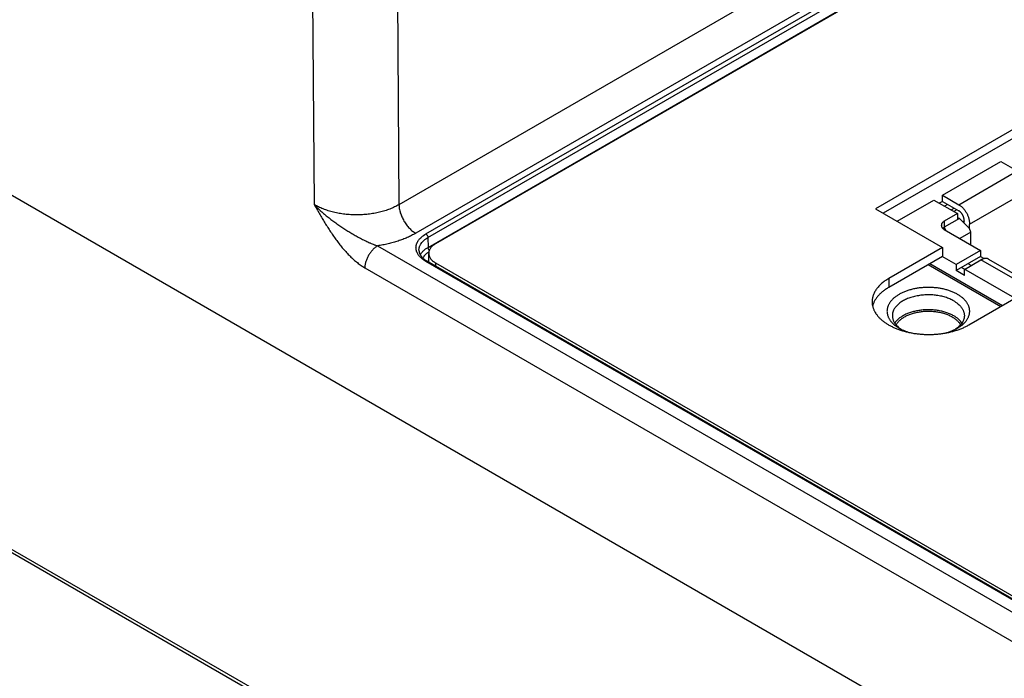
# Model space of a CAD drawing. Header units: inches. Extents: x 0 to 34, y 0 to 22.
# Tile 88 of 111: x 27.2 to 28.9, y 12.7 to 13.8. Entities that reach past the tile are written whole.
import ezdxf

# ---------------------------------------------------------------- set-up
doc = ezdxf.new("R2010")
doc.units = ezdxf.units.IN
doc.header["$LTSCALE"] = 1.87
doc.header["$MEASUREMENT"] = 0
doc.layers.get('0').update_dxf_attribs({"linetype": 'CONTINUOUS'})

msp = doc.modelspace()

# ---------------------------------------------------------------- linework, layer by layer
at = {"color": 7, "linetype": 'CONTINUOUS'}
for p, q in [((22.2869, 16.3408), (28.9503, 12.4934)), ((22.3051, 15.7398), (29.7406, 11.4466)), ((22.3082, 15.7331), (29.7437, 11.4399)), ((30.1768, 14.8068), (27.8694, 13.4745)), ((30.2046, 14.7591), (27.8972, 13.4269)), ((27.9142, 13.4257), (30.2066, 14.7493)), ((27.9176, 13.4198), (30.2101, 14.7434)), ((27.9179, 13.4034), (30.2103, 14.727)), ((30.2183, 14.7305), (27.9304, 13.4095)), ((27.7198, 14.5705), (27.7279, 13.4748)), ((27.8612, 14.5707), (27.8694, 13.4745)), ((29.0047, 13.6647), (28.6634, 13.4676)), ((29.0047, 13.65), (28.6762, 13.4602)), ((28.775, 13.4904), (28.8724, 13.5466)), ((28.8724, 13.5466), (28.8998, 13.5308)), ((28.8024, 13.4745), (28.8998, 13.5308)), ((28.775, 13.4904), (28.8024, 13.4745)), ((28.775, 13.4801), (28.775, 13.4904)), ((28.8201, 13.4418), (28.9175, 13.4981)), ((28.6995, 13.4468), (28.761, 13.4823)), ((28.761, 13.4823), (28.8002, 13.4597)), ((28.775, 13.4801), (28.7699, 13.4772)), ((28.775, 13.4801), (28.8024, 13.4643)), ((28.7838, 13.475), (28.7787, 13.4721)), ((28.6634, 13.4676), (28.7752, 13.4031)), ((28.8002, 13.4597), (28.7783, 13.447)), ((28.7897, 13.4658), (28.7948, 13.4687)), ((28.7991, 13.4662), (28.7941, 13.4633)), ((28.8002, 13.4597), (28.8002, 13.4495)), ((28.8034, 13.4513), (28.7783, 13.4368)), ((28.7783, 13.447), (28.7783, 13.4368)), ((28.8002, 13.4532), (28.8034, 13.4513)), ((28.8034, 13.4513), (28.8201, 13.4346)), ((28.8112, 13.4468), (28.8091, 13.4456)), ((28.8112, 13.4479), (28.8113, 13.4489)), ((28.8201, 13.4438), (28.8201, 13.4418)), ((28.7758, 13.435), (28.7783, 13.4368)), ((28.7783, 13.4368), (28.7801, 13.4321)), ((28.7783, 13.4332), (28.8388, 13.3982)), ((28.8224, 13.4289), (28.804, 13.4183)), ((28.8224, 13.4289), (28.8201, 13.4346)), ((28.8224, 13.4077), (28.8224, 13.4289)), ((27.9176, 13.4198), (27.9179, 13.4034)), ((27.8337, 13.4059), (28.9596, 12.7558)), ((27.9189, 13.3789), (27.9189, 13.3934)), ((28.7752, 13.4031), (28.6856, 13.3513)), ((28.7752, 13.4031), (28.7752, 13.3884)), ((28.8388, 13.3982), (28.7982, 13.3748)), ((28.8388, 13.3982), (28.8388, 13.388)), ((28.9761, 12.7668), (27.9142, 13.38)), ((28.9785, 12.7671), (27.9166, 13.3802)), ((27.9304, 13.3774), (28.9878, 12.7668)), ((27.9304, 13.3774), (27.9304, 13.3723)), ((28.7752, 13.3884), (28.6856, 13.3366)), ((28.7514, 13.3746), (28.8723, 13.3048)), ((28.7544, 13.3763), (28.8753, 13.3065)), ((28.7982, 13.3748), (28.7749, 13.3882)), ((28.8388, 13.388), (28.7982, 13.3646)), ((28.7982, 13.3748), (28.7982, 13.3646)), ((28.8121, 13.3667), (28.8394, 13.3825)), ((28.8233, 13.3732), (28.8182, 13.3761)), ((28.8388, 13.388), (28.8447, 13.3846)), ((28.9229, 13.3343), (28.8394, 13.3825)), ((28.852, 13.3837), (28.9355, 13.3355)), ((27.8125, 13.3694), (28.9383, 12.7193)), ((28.8121, 13.3565), (28.7982, 13.3646)), ((28.8956, 13.3185), (28.8071, 13.3697)), ((28.8121, 13.3565), (28.8121, 13.3667)), ((28.6856, 13.3513), (28.6856, 13.3366)), ((28.8192, 13.2741), (28.9088, 13.3259)), ((28.7029, 13.2687), (28.7029, 13.2687))]:
    msp.add_line(p, q, dxfattribs=at)
for centre, radius, start, end in [((29.093, 13.4225), 0.2829, 174.8577, 175.6806), ((29.0924, 13.4173), 0.2734, 174.8576, 176.2416)]:
    msp.add_arc(centre, radius, start, end, dxfattribs=at)
for points, knots in [([(27.7279, 13.4748), (27.7294, 13.4722), (27.7316, 13.4684), (27.7346, 13.4632), (27.7368, 13.4594), (27.7391, 13.4556), (27.7421, 13.4505), (27.7459, 13.4441), (27.7506, 13.4366), (27.7554, 13.4292), (27.7604, 13.4218), (27.7655, 13.4147), (27.7708, 13.4078), (27.7763, 13.4011), (27.782, 13.3947), (27.7868, 13.3896), (27.7908, 13.3858), (27.7938, 13.383), (27.7969, 13.3804), (27.8, 13.3779), (27.8031, 13.3755), (27.8062, 13.3733), (27.8093, 13.3712), (27.8114, 13.37), (27.8125, 13.3694)], [0, 0, 0, 0, 0.065091, 0.097636, 0.13018, 0.16272, 0.195256, 0.260302, 0.325283, 0.390145, 0.454813, 0.519179, 0.583109, 0.646431, 0.708939, 0.770395, 0.800647, 0.830531, 0.860012, 0.889049, 0.917605, 0.94564, 0.973117, 1, 1, 1, 1]), ([(27.8694, 13.4745), (27.867, 13.4731), (27.8633, 13.4712), (27.8582, 13.4689), (27.8542, 13.4673), (27.85, 13.4657), (27.8443, 13.4638), (27.8369, 13.4618), (27.8276, 13.4599), (27.8181, 13.4586), (27.8084, 13.4577), (27.7986, 13.4575), (27.7889, 13.4578), (27.7792, 13.4586), (27.7697, 13.46), (27.7604, 13.462), (27.753, 13.464), (27.7473, 13.4659), (27.7431, 13.4675), (27.7391, 13.4691), (27.7359, 13.4706), (27.7333, 13.4719), (27.7309, 13.4731), (27.7291, 13.4741), (27.7279, 13.4748)], [0, 0, 0, 0, 0.055872, 0.084754, 0.114228, 0.144263, 0.174823, 0.237358, 0.301506, 0.366895, 0.433128, 0.49979, 0.566459, 0.632713, 0.698135, 0.76233, 0.824924, 0.855518, 0.88559, 0.915103, 0.944027, 0.95826, 0.972335, 1, 1, 1, 1]), ([(27.7279, 13.4748), (27.7297, 13.4729), (27.7334, 13.4693), (27.7391, 13.4639), (27.7451, 13.4587), (27.7512, 13.4537), (27.7575, 13.4488), (27.764, 13.444), (27.7706, 13.4394), (27.7773, 13.4349), (27.7841, 13.4306), (27.7899, 13.4271), (27.7945, 13.4244), (27.798, 13.4224), (27.8016, 13.4205), (27.8051, 13.4185), (27.8086, 13.4167), (27.8122, 13.4149), (27.8158, 13.4132), (27.8188, 13.4118), (27.8212, 13.4107), (27.8235, 13.4097), (27.8259, 13.4087), (27.8283, 13.4078), (27.8307, 13.4069), (27.8325, 13.4063), (27.8337, 13.4059)], [0, 0, 0, 0, 0.06108, 0.122671, 0.184731, 0.247204, 0.310027, 0.373134, 0.436456, 0.499922, 0.563464, 0.627006, 0.658752, 0.690463, 0.722125, 0.753717, 0.785217, 0.816598, 0.847826, 0.878861, 0.894292, 0.909656, 0.940155, 0.955274, 0.970294, 1, 1, 1, 1]), ([(27.8694, 13.4745), (27.8694, 13.4734), (27.8695, 13.4712), (27.8699, 13.4679), (27.8706, 13.4645), (27.8716, 13.461), (27.8728, 13.4576), (27.8742, 13.4541), (27.8758, 13.4507), (27.8776, 13.4473), (27.8797, 13.4441), (27.8818, 13.441), (27.8842, 13.4381), (27.8866, 13.4353), (27.8891, 13.4328), (27.8918, 13.4306), (27.8944, 13.4286), (27.8963, 13.4274), (27.8972, 13.4269)], [0, 0, 0, 0, 0.056204, 0.114845, 0.175678, 0.238408, 0.302694, 0.368167, 0.43443, 0.501074, 0.56768, 0.633831, 0.69912, 0.763155, 0.825569, 0.886031, 0.944252, 1, 1, 1, 1]), ([(28.8024, 13.4745), (28.803, 13.4742), (28.8042, 13.4734), (28.8059, 13.4721), (28.8076, 13.4707), (28.8092, 13.4691), (28.8108, 13.4673), (28.8123, 13.4654), (28.8137, 13.4634), (28.815, 13.4613), (28.8161, 13.4591), (28.8172, 13.4569), (28.8181, 13.4547), (28.8188, 13.4524), (28.8194, 13.4502), (28.8198, 13.448), (28.8201, 13.4459), (28.8201, 13.4445), (28.8201, 13.4438)], [0, 0, 0, 0, 0.055839, 0.114181, 0.174786, 0.237357, 0.301553, 0.366998, 0.433288, 0.500006, 0.566724, 0.633014, 0.698457, 0.762652, 0.825221, 0.885824, 0.944163, 1, 1, 1, 1]), ([(28.8113, 13.4489), (28.8113, 13.4492), (28.8113, 13.4499), (28.8111, 13.451), (28.8109, 13.4521), (28.8106, 13.4532), (28.8102, 13.4544), (28.8098, 13.4555), (28.8093, 13.4566), (28.8087, 13.4577), (28.808, 13.4587), (28.8073, 13.4597), (28.8066, 13.4607), (28.8058, 13.4616), (28.805, 13.4624), (28.8041, 13.4631), (28.8033, 13.4638), (28.8027, 13.4641), (28.8024, 13.4643)], [0, 0, 0, 0, 0.055837, 0.114176, 0.174779, 0.237348, 0.301543, 0.366986, 0.433276, 0.499994, 0.566712, 0.633002, 0.698447, 0.762643, 0.825214, 0.885819, 0.94416, 1, 1, 1, 1]), ([(28.7783, 13.447), (28.7779, 13.4468), (28.7772, 13.4463), (28.7762, 13.4456), (28.7753, 13.4447), (28.7746, 13.4439), (28.774, 13.443), (28.7737, 13.4422), (28.7735, 13.4415), (28.7734, 13.4411), (28.7733, 13.4406), (28.7733, 13.4402), (28.7733, 13.4401)], [0, 0, 0, 0, 0.148572, 0.289439, 0.422637, 0.548533, 0.66787, 0.781788, 0.837224, 0.891909, 0.946084, 1, 1, 1, 1]), ([(28.7733, 13.4401), (28.7733, 13.4399), (28.7733, 13.4396), (28.7734, 13.4391), (28.7735, 13.4386), (28.7737, 13.438), (28.774, 13.4372), (28.7746, 13.4363), (28.7753, 13.4354), (28.7762, 13.4346), (28.7772, 13.4338), (28.7779, 13.4334), (28.7783, 13.4332)], [0, 0, 0, 0, 0.053916, 0.10809, 0.162774, 0.21821, 0.332127, 0.451464, 0.577361, 0.710559, 0.851426, 1, 1, 1, 1]), ([(27.8972, 13.4269), (27.895, 13.4256), (27.8904, 13.4231), (27.8832, 13.4197), (27.8757, 13.4166), (27.8678, 13.4138), (27.8597, 13.4113), (27.8512, 13.4092), (27.844, 13.4076), (27.8382, 13.4066), (27.8352, 13.4061), (27.8337, 13.4059)], [0, 0, 0, 0, 0.114176, 0.231929, 0.353064, 0.477342, 0.604491, 0.734207, 0.866158, 0.932867, 1, 1, 1, 1]), ([(27.9142, 13.38), (27.9129, 13.3807), (27.9111, 13.3819), (27.9088, 13.3836), (27.9067, 13.3853), (27.9048, 13.3871), (27.9031, 13.389), (27.902, 13.3904), (27.901, 13.3919), (27.9002, 13.3934), (27.8994, 13.395), (27.8988, 13.3965), (27.8983, 13.3981), (27.898, 13.3997), (27.8978, 13.4013), (27.8977, 13.4028), (27.8978, 13.4044), (27.898, 13.406), (27.8983, 13.4076), (27.8988, 13.4092), (27.8994, 13.4107), (27.9002, 13.4123), (27.901, 13.4138), (27.902, 13.4152), (27.9031, 13.4167), (27.9048, 13.4186), (27.9067, 13.4204), (27.9088, 13.4221), (27.9111, 13.4238), (27.9129, 13.425), (27.9142, 13.4257)], [0, 0, 0, 0, 0.074268, 0.10997, 0.144704, 0.211285, 0.243203, 0.274248, 0.30447, 0.333936, 0.362723, 0.390922, 0.418633, 0.445968, 0.473049, 0.5, 0.526951, 0.554032, 0.581367, 0.609078, 0.637277, 0.666064, 0.69553, 0.725752, 0.756797, 0.788715, 0.855296, 0.89003, 0.925732, 1, 1, 1, 1]), ([(27.9142, 13.4257), (27.9144, 13.4256), (27.9149, 13.4253), (27.9155, 13.4247), (27.9161, 13.424), (27.9166, 13.4232), (27.9171, 13.4223), (27.9174, 13.4215), (27.9176, 13.4206), (27.9176, 13.42), (27.9176, 13.4198)], [0, 0, 0, 0, 0.113944, 0.236817, 0.36615, 0.498924, 0.631847, 0.761617, 0.885178, 1, 1, 1, 1]), ([(27.9027, 13.3985), (27.9027, 13.399), (27.9027, 13.4), (27.9029, 13.4015), (27.9031, 13.4029), (27.9036, 13.4044), (27.9041, 13.4058), (27.9048, 13.4073), (27.9055, 13.4087), (27.9068, 13.4105), (27.9082, 13.4123), (27.9099, 13.414), (27.9112, 13.4152), (27.9127, 13.4164), (27.9148, 13.418), (27.9165, 13.4191), (27.9176, 13.4198)], [0, 0, 0, 0, 0.053995, 0.108192, 0.162852, 0.218228, 0.274554, 0.332044, 0.39089, 0.451255, 0.577005, 0.64265, 0.71021, 0.779723, 0.851205, 1, 1, 1, 1]), ([(27.9304, 13.4095), (27.9295, 13.409), (27.9279, 13.4079), (27.9255, 13.4061), (27.9235, 13.4042), (27.9219, 13.4022), (27.9208, 13.4004), (27.9201, 13.399), (27.9196, 13.3979), (27.9193, 13.3968), (27.9191, 13.3957), (27.9189, 13.3945), (27.9189, 13.3938), (27.9189, 13.3934)], [0, 0, 0, 0, 0.148562, 0.289416, 0.422602, 0.548487, 0.667814, 0.725398, 0.781805, 0.837236, 0.891917, 0.946088, 1, 1, 1, 1]), ([(27.8337, 13.4059), (27.833, 13.4055), (27.8316, 13.4046), (27.8295, 13.403), (27.8275, 13.4013), (27.8256, 13.3994), (27.8237, 13.3973), (27.8219, 13.395), (27.8203, 13.3927), (27.8187, 13.3902), (27.8173, 13.3876), (27.8161, 13.385), (27.815, 13.3823), (27.8141, 13.3797), (27.8134, 13.377), (27.8129, 13.3744), (27.8126, 13.3718), (27.8125, 13.3702), (27.8125, 13.3694)], [0, 0, 0, 0, 0.055793, 0.114074, 0.174607, 0.237099, 0.301214, 0.366581, 0.432802, 0.499464, 0.566144, 0.632421, 0.697879, 0.76212, 0.82477, 0.885489, 0.943979, 1, 1, 1, 1]), ([(27.9027, 13.3985), (27.9027, 13.3981), (27.9027, 13.3974), (27.9029, 13.3962), (27.9032, 13.395), (27.9036, 13.3938), (27.9041, 13.3927), (27.9047, 13.3915), (27.9054, 13.3903), (27.9065, 13.3887), (27.9078, 13.3871), (27.9093, 13.3856), (27.9106, 13.3844), (27.9119, 13.3833), (27.9139, 13.3819), (27.9155, 13.3809), (27.9166, 13.3802)], [0, 0, 0, 0, 0.048431, 0.097439, 0.147451, 0.198866, 0.252029, 0.307231, 0.364708, 0.424638, 0.552278, 0.620179, 0.69081, 0.764158, 0.840186, 1, 1, 1, 1]), ([(27.905, 13.3908), (27.9053, 13.3914), (27.906, 13.3926), (27.9072, 13.3943), (27.9085, 13.396), (27.9101, 13.3976), (27.9118, 13.3992), (27.9137, 13.4007), (27.9157, 13.4021), (27.9172, 13.403), (27.9179, 13.4034)], [0, 0, 0, 0, 0.110339, 0.224327, 0.342352, 0.464704, 0.591577, 0.723079, 0.859235, 1, 1, 1, 1]), ([(27.9095, 13.3855), (27.9097, 13.386), (27.9102, 13.3869), (27.9111, 13.3884), (27.9121, 13.3898), (27.9137, 13.3916), (27.9155, 13.3933), (27.9175, 13.3949), (27.9186, 13.3957), (27.9192, 13.3961)], [0, 0, 0, 0, 0.111854, 0.226907, 0.345532, 0.46803, 0.725322, 0.860486, 1, 1, 1, 1]), ([(27.9199, 13.3986), (27.9198, 13.3988), (27.9195, 13.3991), (27.9191, 13.3997), (27.9188, 13.4003), (27.9185, 13.4009), (27.9182, 13.4016), (27.918, 13.4022), (27.9179, 13.4028), (27.9179, 13.4032), (27.9179, 13.4034)], [0, 0, 0, 0, 0.127314, 0.257332, 0.388349, 0.518622, 0.646438, 0.770184, 0.888428, 1, 1, 1, 1]), ([(27.9189, 13.3934), (27.9189, 13.3931), (27.9189, 13.3923), (27.9191, 13.3912), (27.9193, 13.3901), (27.9196, 13.389), (27.9201, 13.3879), (27.9208, 13.3864), (27.9219, 13.3847), (27.9235, 13.3826), (27.9255, 13.3807), (27.9279, 13.3789), (27.9295, 13.3779), (27.9304, 13.3774)], [0, 0, 0, 0, 0.053912, 0.108083, 0.162764, 0.218195, 0.274602, 0.332186, 0.451513, 0.577398, 0.710584, 0.851438, 1, 1, 1, 1]), ([(27.9142, 13.38), (27.9143, 13.38), (27.9145, 13.3802), (27.9148, 13.3803), (27.9152, 13.3804), (27.9155, 13.3804), (27.9158, 13.3805), (27.9161, 13.3804), (27.9164, 13.3803), (27.9165, 13.3803), (27.9166, 13.3802)], [0, 0, 0, 0, 0.14861, 0.289505, 0.42273, 0.54865, 0.668007, 0.781943, 0.89199, 1, 1, 1, 1]), ([(28.852, 13.3837), (28.8518, 13.3839), (28.8513, 13.3841), (28.8507, 13.3844), (28.85, 13.3846), (28.8493, 13.3847), (28.8485, 13.3849), (28.8475, 13.3849), (28.8462, 13.3849), (28.8445, 13.3846), (28.8428, 13.3841), (28.8411, 13.3834), (28.84, 13.3828), (28.8394, 13.3825)], [0, 0, 0, 0, 0.053909, 0.108077, 0.162756, 0.218186, 0.27459, 0.332173, 0.451499, 0.577385, 0.710573, 0.851431, 1, 1, 1, 1]), ([(28.6856, 13.3513), (28.6845, 13.3507), (28.6824, 13.3494), (28.6793, 13.3474), (28.6765, 13.3453), (28.6738, 13.3431), (28.6713, 13.3408), (28.669, 13.3385), (28.6669, 13.3361), (28.6651, 13.3336), (28.6634, 13.3311), (28.6619, 13.3286), (28.6607, 13.326), (28.6597, 13.3234), (28.6589, 13.3208), (28.6583, 13.3181), (28.658, 13.3154), (28.6579, 13.3136), (28.6579, 13.3127)], [0, 0, 0, 0, 0.075234, 0.14856, 0.219957, 0.28942, 0.356963, 0.422622, 0.486452, 0.548535, 0.608975, 0.667902, 0.725471, 0.781862, 0.83728, 0.891946, 0.946102, 1, 1, 1, 1]), ([(28.6856, 13.3366), (28.6838, 13.3356), (28.6804, 13.3335), (28.6756, 13.33), (28.6714, 13.3263), (28.6677, 13.3224), (28.6646, 13.3183), (28.6624, 13.3148), (28.661, 13.3119), (28.6601, 13.3098), (28.6593, 13.3076), (28.6589, 13.3061), (28.6587, 13.3054)], [0, 0, 0, 0, 0.145203, 0.284212, 0.417, 0.543716, 0.664698, 0.780501, 0.83672, 0.891953, 0.946333, 1, 1, 1, 1]), ([(28.8004, 13.325), (28.7987, 13.3259), (28.7953, 13.3277), (28.7899, 13.33), (28.7841, 13.332), (28.778, 13.3337), (28.7716, 13.335), (28.7651, 13.3359), (28.7584, 13.3365), (28.7517, 13.3367), (28.7449, 13.3365), (28.7382, 13.3359), (28.7317, 13.335), (28.7253, 13.3337), (28.7192, 13.332), (28.7134, 13.33), (28.7088, 13.3281), (28.7054, 13.3264), (28.7029, 13.325), (28.7006, 13.3236), (28.6984, 13.3221), (28.6963, 13.3206), (28.6938, 13.3185), (28.6914, 13.3162), (28.6894, 13.3139), (28.688, 13.3121), (28.6868, 13.3103), (28.6857, 13.3084), (28.6848, 13.3065), (28.6841, 13.3046), (28.6835, 13.3027), (28.6831, 13.3008), (28.6828, 13.2988), (28.6827, 13.2969), (28.6828, 13.2949), (28.6831, 13.2929), (28.6835, 13.291), (28.6841, 13.2891), (28.6848, 13.2872), (28.6857, 13.2853), (28.6868, 13.2834), (28.688, 13.2816), (28.6894, 13.2798), (28.6914, 13.2775), (28.6938, 13.2752), (28.6963, 13.2731), (28.6991, 13.271), (28.7014, 13.2696), (28.7029, 13.2687)], [0, 0, 0, 0, 0.032542, 0.066542, 0.101861, 0.138326, 0.175739, 0.213878, 0.252511, 0.291393, 0.330274, 0.368907, 0.407047, 0.444459, 0.480924, 0.516243, 0.550243, 0.566707, 0.582792, 0.598487, 0.613784, 0.628679, 0.64317, 0.670948, 0.684264, 0.697216, 0.709825, 0.722118, 0.734128, 0.745892, 0.757453, 0.768858, 0.780156, 0.7914, 0.802644, 0.813942, 0.825346, 0.836907, 0.848672, 0.860682, 0.872975, 0.885584, 0.898535, 0.911852, 0.939629, 0.954121, 0.969015, 1, 1, 1, 1]), ([(28.6579, 13.3127), (28.6579, 13.3121), (28.6579, 13.3107), (28.6581, 13.3087), (28.6584, 13.3067), (28.6589, 13.3047), (28.6595, 13.3027), (28.6602, 13.3008), (28.661, 13.2988), (28.6623, 13.2962), (28.6642, 13.293), (28.6669, 13.2893), (28.6702, 13.2857), (28.6738, 13.2823), (28.6779, 13.2791), (28.6824, 13.276), (28.6873, 13.2731), (28.6925, 13.2705), (28.698, 13.268), (28.7038, 13.2659), (28.7099, 13.2639), (28.7162, 13.2623), (28.7228, 13.2609), (28.7294, 13.2597), (28.7362, 13.2589), (28.7431, 13.2584), (28.7501, 13.2581), (28.757, 13.2582), (28.7639, 13.2585), (28.7708, 13.2592), (28.7776, 13.2601), (28.7842, 13.2613), (28.7906, 13.2628), (28.7969, 13.2645), (28.8029, 13.2666), (28.8086, 13.2688), (28.8141, 13.2713), (28.8175, 13.2732), (28.8192, 13.2741)], [0, 0, 0, 0, 0.010653, 0.021335, 0.032074, 0.042898, 0.053833, 0.064905, 0.076137, 0.08755, 0.11099, 0.135368, 0.160781, 0.187296, 0.214949, 0.243748, 0.273677, 0.304699, 0.336759, 0.369784, 0.403688, 0.438373, 0.473731, 0.509647, 0.545998, 0.582657, 0.619493, 0.656374, 0.693165, 0.729736, 0.765956, 0.8017, 0.836846, 0.871282, 0.904903, 0.937615, 0.969336, 1, 1, 1, 1]), ([(28.7941, 13.3141), (28.793, 13.3147), (28.7908, 13.3159), (28.7874, 13.3175), (28.7837, 13.3189), (28.7799, 13.3202), (28.776, 13.3213), (28.7719, 13.3222), (28.7676, 13.323), (28.7634, 13.3236), (28.759, 13.324), (28.7546, 13.3242), (28.7502, 13.3242), (28.7458, 13.3241), (28.7414, 13.3238), (28.7371, 13.3232), (28.7329, 13.3225), (28.7287, 13.3216), (28.7247, 13.3206), (28.7208, 13.3193), (28.7171, 13.318), (28.7136, 13.3164), (28.7103, 13.3147), (28.7072, 13.3129), (28.7044, 13.311), (28.7018, 13.3089), (28.6998, 13.3071), (28.6984, 13.3056), (28.6971, 13.304), (28.6957, 13.3021), (28.6942, 13.2997), (28.6933, 13.2976), (28.6927, 13.2959), (28.6923, 13.2947), (28.692, 13.2934), (28.6918, 13.2921), (28.6917, 13.2909), (28.6917, 13.29), (28.6917, 13.2896)], [0, 0, 0, 0, 0.030664, 0.062385, 0.095097, 0.128718, 0.163154, 0.198301, 0.234045, 0.270265, 0.306835, 0.343627, 0.380508, 0.417344, 0.454003, 0.490354, 0.52627, 0.561629, 0.596314, 0.630218, 0.663243, 0.695302, 0.726325, 0.756254, 0.785054, 0.812706, 0.839221, 0.852065, 0.864641, 0.889018, 0.912459, 0.935095, 0.946167, 0.957102, 0.967926, 0.978665, 0.989347, 1, 1, 1, 1]), ([(28.7941, 13.3141), (28.7954, 13.3133), (28.7974, 13.3121), (28.7998, 13.3102), (28.8021, 13.3084), (28.8041, 13.3065), (28.8059, 13.3044), (28.8071, 13.3029), (28.8082, 13.3013), (28.8091, 13.2997), (28.8099, 13.298), (28.8105, 13.2964), (28.811, 13.2947), (28.8114, 13.293), (28.8116, 13.2913), (28.8117, 13.2902), (28.8117, 13.2896)], [0, 0, 0, 0, 0.148536, 0.219939, 0.289409, 0.422571, 0.486407, 0.548495, 0.60894, 0.667872, 0.725446, 0.781843, 0.837265, 0.891936, 0.946097, 1, 1, 1, 1]), ([(28.8004, 13.2687), (28.8019, 13.2696), (28.8042, 13.271), (28.807, 13.2731), (28.8095, 13.2752), (28.8119, 13.2774), (28.8139, 13.2798), (28.8153, 13.2816), (28.8165, 13.2834), (28.8176, 13.2853), (28.8185, 13.2872), (28.8192, 13.2891), (28.8198, 13.291), (28.8202, 13.2929), (28.8205, 13.2949), (28.8206, 13.2968), (28.8205, 13.2988), (28.8202, 13.3008), (28.8198, 13.3027), (28.8193, 13.3046), (28.8185, 13.3065), (28.8176, 13.3084), (28.8165, 13.3103), (28.8153, 13.3121), (28.8139, 13.3139), (28.8119, 13.3162), (28.8096, 13.3185), (28.807, 13.3206), (28.8042, 13.3227), (28.8019, 13.3241), (28.8004, 13.325)], [0, 0, 0, 0, 0.074271, 0.109974, 0.144709, 0.211293, 0.243212, 0.274257, 0.30448, 0.333947, 0.362734, 0.390933, 0.418644, 0.44598, 0.47306, 0.500011, 0.526962, 0.554042, 0.581377, 0.609087, 0.637285, 0.666071, 0.695536, 0.725758, 0.756801, 0.788719, 0.855298, 0.890032, 0.925733, 1, 1, 1, 1]), ([(28.7941, 13.2892), (28.7932, 13.2897), (28.7913, 13.2907), (28.7885, 13.2921), (28.7855, 13.2934), (28.7823, 13.2945), (28.7791, 13.2955), (28.7757, 13.2965), (28.7722, 13.2973), (28.7687, 13.2979), (28.7651, 13.2985), (28.7602, 13.299), (28.754, 13.2994), (28.7466, 13.2993), (28.7404, 13.2988), (28.7356, 13.2981), (28.732, 13.2975), (28.7286, 13.2967), (28.7252, 13.2958), (28.7219, 13.2948), (28.7187, 13.2937), (28.7156, 13.2924), (28.7127, 13.2911), (28.71, 13.2897), (28.7074, 13.2881), (28.7049, 13.2865), (28.7027, 13.2848), (28.7006, 13.283), (28.6988, 13.2811), (28.6971, 13.2792), (28.6961, 13.2778), (28.6957, 13.2771)], [0, 0, 0, 0, 0.029027, 0.058909, 0.089602, 0.121057, 0.153212, 0.186003, 0.219357, 0.253199, 0.287446, 0.322016, 0.391762, 0.461738, 0.531223, 0.565568, 0.599529, 0.633024, 0.665977, 0.698314, 0.729966, 0.760874, 0.790983, 0.820248, 0.848633, 0.876113, 0.902676, 0.928322, 0.953067, 0.976943, 1, 1, 1, 1]), ([(28.7121, 13.2876), (28.7129, 13.2881), (28.7147, 13.289), (28.7175, 13.2904), (28.7204, 13.2916), (28.7235, 13.2927), (28.7267, 13.2937), (28.7299, 13.2945), (28.7333, 13.2953), (28.7368, 13.2959), (28.7403, 13.2964), (28.745, 13.2969), (28.751, 13.2971), (28.757, 13.2969), (28.7618, 13.2965), (28.7653, 13.2961), (28.7688, 13.2955), (28.7722, 13.2948), (28.7755, 13.294), (28.7787, 13.293), (28.7818, 13.292), (28.7848, 13.2908), (28.7876, 13.2895), (28.7903, 13.2881), (28.7928, 13.2866), (28.7952, 13.2851), (28.7974, 13.2834), (28.7994, 13.2817), (28.8012, 13.2799), (28.8028, 13.278), (28.8041, 13.2761), (28.8049, 13.2747), (28.8053, 13.274)], [0, 0, 0, 0, 0.029349, 0.059592, 0.090683, 0.122564, 0.155171, 0.18843, 0.222262, 0.256583, 0.291304, 0.326332, 0.396915, 0.46757, 0.502686, 0.537528, 0.572004, 0.606023, 0.639498, 0.672349, 0.7045, 0.735884, 0.766439, 0.796115, 0.824873, 0.852683, 0.879531, 0.905419, 0.930363, 0.9544, 0.977586, 1, 1, 1, 1]), ([(28.6917, 13.2896), (28.6917, 13.2891), (28.6917, 13.288), (28.6919, 13.2865), (28.6922, 13.285), (28.6926, 13.2834), (28.6931, 13.2819), (28.6938, 13.2804), (28.6945, 13.2789), (28.6957, 13.277), (28.6975, 13.2746), (28.7, 13.2718), (28.703, 13.2692), (28.7052, 13.2677), (28.7063, 13.2669)], [0, 0, 0, 0, 0.054989, 0.110196, 0.165834, 0.222109, 0.279213, 0.337325, 0.396608, 0.457204, 0.582757, 0.714811, 0.853828, 1, 1, 1, 1]), ([(28.698, 13.274), (28.6984, 13.2747), (28.6991, 13.276), (28.7004, 13.2778), (28.7019, 13.2796), (28.7036, 13.2813), (28.7055, 13.283), (28.7075, 13.2846), (28.7097, 13.2862), (28.7113, 13.2871), (28.7121, 13.2876)], [0, 0, 0, 0, 0.110588, 0.224801, 0.342993, 0.465431, 0.592292, 0.72367, 0.859588, 1, 1, 1, 1]), ([(28.8077, 13.2771), (28.8069, 13.2783), (28.8056, 13.28), (28.8036, 13.2821), (28.802, 13.2836), (28.8002, 13.2851), (28.7976, 13.287), (28.7955, 13.2884), (28.7941, 13.2892)], [0, 0, 0, 0, 0.228192, 0.347536, 0.470532, 0.597266, 0.727777, 1, 1, 1, 1]), ([(28.8117, 13.2896), (28.8117, 13.2891), (28.8116, 13.288), (28.8114, 13.2865), (28.8111, 13.285), (28.8107, 13.2834), (28.8102, 13.2819), (28.8095, 13.2804), (28.8088, 13.2789), (28.8076, 13.277), (28.8058, 13.2746), (28.8033, 13.2718), (28.8003, 13.2692), (28.7982, 13.2677), (28.797, 13.2669)], [0, 0, 0, 0, 0.054989, 0.110196, 0.165834, 0.222109, 0.279213, 0.337325, 0.396608, 0.457204, 0.582757, 0.714811, 0.853828, 1, 1, 1, 1]), ([(28.7029, 13.2687), (28.7043, 13.268), (28.707, 13.2665), (28.7113, 13.2646), (28.7159, 13.2628), (28.719, 13.2618), (28.7206, 13.2613)], [0, 0, 0, 0, 0.237473, 0.483734, 0.738162, 1, 1, 1, 1]), ([(28.7795, 13.2605), (28.7814, 13.261), (28.7852, 13.262), (28.7906, 13.264), (28.7956, 13.2662), (28.7988, 13.2678), (28.8004, 13.2687)], [0, 0, 0, 0, 0.263091, 0.518139, 0.764066, 1, 1, 1, 1])]:
    msp.add_open_spline(points, degree=3, knots=knots, dxfattribs=at)

doc.saveas('drawing.dxf')
